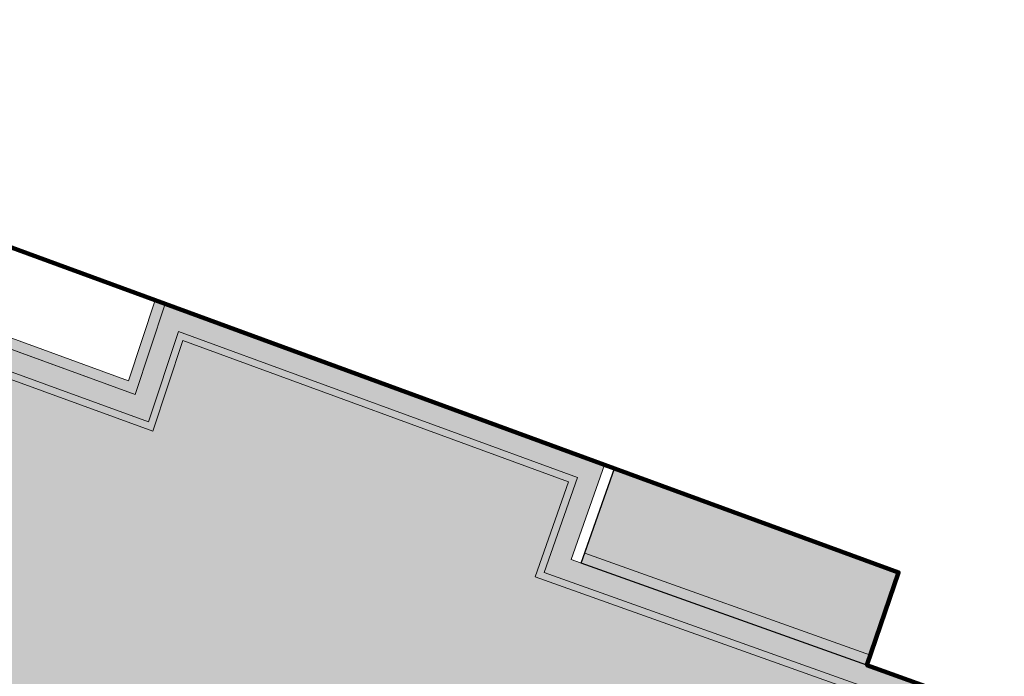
# Model space of a CAD drawing. Header units: metres. Extents: x 154038 to 155227, y 461678 to 462519.
# Tile 233 of 256: x 154720.94 to 154730.18, y 462219.23 to 462225.39. Entities that reach past the tile are written whole.
import ezdxf

# ---------------------------------------------------------------- set-up
doc = ezdxf.new("R2010")
doc.units = ezdxf.units.M
doc.linetypes.add('VH-OPSLUITBAND_100X200', pattern=[16, 8, -2, 4, -2])
for name, color, linetype, lineweight in [('B-WE-OG-BEBOUWING-GV', 2, 'Continuous', 100), ('N-WE-VH-KANTOPSLUITING_OPSLUITBAND_100X200-G', 150, 'VH-OPSLUITBAND_100X200', 0), ('N-WE-VH-KANTVERHARDING_TROTTOIR-ROLLAAG-G', 62, 'Continuous', 18), ('N-WE-VH-KANTVERHARDING_TROTTOIR-STREKLAAG-G', 220, 'Continuous', 18), ('N-WE-VH-VERHARDING_STRAATBAKSTEEN-TROTTOIR-HV_DF-G', 2, 'Continuous', 18)]:
    doc.layers.add(name, color=color, linetype=linetype, lineweight=lineweight)
for name, color, linetype, true_color in [('N-GV-GR-GROENVOORZIENING_BLINDE_GEVEL_Klimplant-G', 7, 'Continuous', 0x00aa13), ('N-GV-GR-GROENVOORZIENING_BLINDE_GEVEL_Klimplant-V', 7, 'Continuous', 0x31b700), ('N-GV-GR-GROENVOORZIENING_PORTAAL_Klimplant-G', 7, 'Continuous', 0x00aa13)]:
    doc.layers.add(name, color=color, linetype=linetype, true_color=true_color)
for name, color, linetype, lineweight, true_color in [('N-WE-VH-KANTOPSLUITING_OPSLUITBAND_100X200-V', 7, 'Continuous', 5, 0xbbbcbc), ('N-WE-VH-VERHARDING_STRAATBAKSTEEN-TROTTOIR-HV_DF-V', 7, 'Continuous', 18, 0xd14124), ('N-WE-VH-VERHARDING_STRAATBAKSTEEN_Rijbaan-KV_DF-V', 7, 'Continuous', 18, 0xb33d26)]:
    doc.layers.add(name, color=color, linetype=linetype, lineweight=lineweight, true_color=true_color)

msp = doc.modelspace()

# ---------------------------------------------------------------- hatches: boundary and pattern name
at = {"layer": 'N-GV-GR-GROENVOORZIENING_BLINDE_GEVEL_Klimplant-V'}
h = msp.add_hatch(color=256, dxfattribs=at)
h.dxf.hatch_style = 1
h.paths.add_polyline_path([(154726.211, 462220.287), (154726.523, 462221.177), (154729.19, 462220.2), (154728.893, 462219.33)])
at = {"layer": 'N-WE-VH-KANTOPSLUITING_OPSLUITBAND_100X200-V'}
h = msp.add_hatch(color=256, dxfattribs=at)
h.dxf.hatch_style = 1
h.paths.add_polyline_path([(154725.60279049, 462238.5730751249), (154722.4680938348, 462239.6970977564), (154716.69, 462223.9199999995), (154721.96, 462222.0000000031), (154722.2119908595, 462222.7560033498), (154722.3059309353, 462222.7215956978), (154722.0223607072, 462221.8708503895), (154716.5616517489, 462223.8603306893), (154722.4083506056, 462239.8247546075), (154725.6365436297, 462238.667206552)])
at = {"layer": 'N-WE-VH-VERHARDING_STRAATBAKSTEEN-TROTTOIR-HV_DF-V'}
h = msp.add_hatch(color=256, dxfattribs=at)
h.dxf.hatch_style = 1
h.paths.add_polyline_path([(154729.9515682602, 462218.9490547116), (154728.893, 462219.33), (154726.1173398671, 462220.3204201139), (154726.4291076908, 462221.2113901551), (154722.3059252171, 462222.7215785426), (154722.0223607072, 462221.8708503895), (154716.5616517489, 462223.8603306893), (154715.0310351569, 462219.6743463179), (154716.4503744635, 462219.1549063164), (154725.6876577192, 462215.7697208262), (154727.8531076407, 462214.9747220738), (154728.8918288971, 462215.834718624)])
at = {"layer": 'N-WE-VH-VERHARDING_STRAATBAKSTEEN_Rijbaan-KV_DF-V'}
h = msp.add_hatch(color=256, dxfattribs=at)
h.dxf.hatch_style = 1
edge = h.paths.add_edge_path()
edge.add_line((154346.3655189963, 462123.4474894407), (154339.6690574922, 462103.1804047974))
edge.add_line((154339.6690574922, 462103.1804047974), (154331.5193567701, 462083.4356807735))
edge.add_line((154331.5193567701, 462083.4356807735), (154321.8864262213, 462064.3270959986))
edge.add_line((154321.8864262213, 462064.3270959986), (154319.064452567, 462059.5558212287))
edge.add_line((154319.064452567, 462059.5558212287), (154316.2103360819, 462061.243890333))
edge.add_arc((154313.6649621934, 462056.9402788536), 4.999999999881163, 59.39777921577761, 149.4251789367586)
edge.add_line((154309.3601339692, 462059.4835943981), (154295.4018813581, 462035.8577883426))
edge.add_arc((154299.7067095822, 462033.3144727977), 4.999999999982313, 149.425178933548, 239.2784399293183)
edge.add_line((154297.1523773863, 462029.0161723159), (154310.3450331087, 462021.1762305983))
edge.add_arc((154317.2452423, 462033.549449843), 14.16719595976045, 240.8527758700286, 248.9522969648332)
edge.add_line((154312.1571632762, 462020.327464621), (154334.4042784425, 462011.1510402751))
edge.add_arc((154336.3108423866, 462015.7732706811), 4.999999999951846, 247.5849764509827, 256.0899883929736)
edge.add_line((154335.1088540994, 462010.9198982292), (154350.5998025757, 462007.0834033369))
edge.add_arc((154349.3978142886, 462002.2300308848), 5.000000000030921, 59.37977109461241, 76.0899883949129, ccw=False)
edge.add_line((154351.944540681, 462006.5328421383), (154352.6260687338, 462006.1294627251))
edge.add_arc((154355.1727951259, 462010.4322739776), 4.999999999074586, 239.3797710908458, 256.0899883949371)
edge.add_line((154353.9708068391, 462005.5789015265), (154356.9781779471, 462004.8340984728))
edge.add_line((154356.9781779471, 462004.8340984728), (154367.5271780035, 462002.1693614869))
edge.add_line((154367.5271780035, 462002.1693614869), (154370.594703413, 462001.3944872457))
edge.add_arc((154371.8192663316, 462006.2422130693), 5.000000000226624, 255.8233322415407, 334.7988763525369)
edge.add_line((154376.3433598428, 462004.1132278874), (154378.3551998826, 462008.3883879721))
edge.add_arc((154373.8311063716, 462010.5173731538), 5.000000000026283, 334.7988763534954, 345.8749618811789)
edge.add_line((154378.6799336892, 462009.2971790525), (154401.6515090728, 462100.5820018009))
edge.add_line((154401.6515090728, 462100.5820018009), (154406.9852191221, 462099.2397882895))
edge.add_line((154406.9852191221, 462099.2397882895), (154397.3315953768, 462060.8780600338))
edge.add_line((154397.3315953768, 462060.8780600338), (154396.6527595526, 462061.0488872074))
edge.add_line((154396.6527595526, 462061.0488872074), (154394.6715745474, 462053.1760217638))
edge.add_line((154394.6715745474, 462053.1760217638), (154395.3511736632, 462053.0050023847))
edge.add_line((154395.3511736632, 462053.0050023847), (154390.2256132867, 462032.6401919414))
edge.add_line((154390.2256132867, 462032.6401919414), (154389.5467596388, 462032.8109482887))
edge.add_line((154389.5467596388, 462032.8109482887), (154388.7372010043, 462029.5939109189))
edge.add_line((154388.7372010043, 462029.5939109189), (154389.4156288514, 462029.4214625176))
edge.add_line((154389.4156288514, 462029.4214625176), (154383.7651946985, 462006.9676746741))
edge.add_line((154383.7651946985, 462006.9676746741), (154376.807218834, 461992.1819759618))
edge.add_arc((154381.331312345, 461990.0529907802), 4.999999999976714, 154.7988763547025, 166.0156035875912)
edge.add_line((154376.4795044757, 461991.2612789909), (154371.1051861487, 461969.68365288))
edge.add_line((154371.1051861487, 461969.68365288), (154363.8723419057, 461953.1420104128))
edge.add_arc((154368.4536651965, 461951.1389210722), 5.000088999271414, 156.3836358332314, 248.3411709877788)
edge.add_line((154366.60823727, 461946.491848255), (154366.6592998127, 461946.4715747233))
edge.add_line((154366.6592998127, 461946.4715747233), (154352.2416857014, 461952.1958481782))
edge.add_arc((154354.0386536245, 461956.8622859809), 5.000473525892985, 248.939130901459, 336.380420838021)
edge.add_line((154358.6202168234, 461954.8587855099), (154365.8806715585, 461971.4635736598))
edge.add_line((154365.8806715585, 461971.4635736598), (154371.1315098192, 461992.5091953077))
edge.add_arc((154366.27970195, 461993.7174835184), 4.999999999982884, 346.0156035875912, 435.8233322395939)
edge.add_line((154367.5042648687, 461998.5652093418), (154356.1296396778, 462001.438503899))
edge.add_line((154356.1296396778, 462001.438503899), (154353.1565705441, 462002.1748154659))
edge.add_arc((154351.9545822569, 461997.321443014), 4.99999999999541, 76.08998839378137, 92.77818827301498)
edge.add_line((154351.7122345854, 462002.315566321), (154350.8803402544, 462002.2858641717))
edge.add_arc((154350.6379925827, 462007.2799874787), 4.999999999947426, 256.0899883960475, 272.778188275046, ccw=False)
edge.add_line((154349.4360042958, 462002.4266150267), (154337.7325265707, 462005.3251033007))
edge.add_arc((154337.2517312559, 462003.38375432), 1.999999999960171, 76.08998839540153, 165.7499673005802)
edge.add_line((154335.3132697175, 462003.8760620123), (154335.1888994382, 462003.3863540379))
edge.add_line((154335.1888994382, 462003.3863540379), (154331.809089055, 462004.2350527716))
edge.add_line((154331.809089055, 462004.2350527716), (154332.0188515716, 462005.1214022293))
edge.add_arc((154330.0726110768, 462005.5819974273), 1.999999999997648, 346.6854067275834, 427.584976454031)
edge.add_line((154330.8352366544, 462007.4308895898), (154310.3759552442, 462015.8698735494))
edge.add_arc((154317.2452423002, 462033.5494498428), 18.96719595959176, 240.6390520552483, 248.76667882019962, ccw=False)
edge.add_line((154307.9454396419, 462017.0186243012), (154294.2962136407, 462025.129890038))
edge.add_arc((154292.7636143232, 462022.5509097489), 2.999999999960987, 59.27843992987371, 165.8531268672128)
edge.add_line((154289.8545971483, 462023.2841348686), (154287.8359008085, 462015.2751044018))
edge.add_line((154287.8359008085, 462015.2751044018), (154283.8632318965, 462016.2799413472))
edge.add_line((154283.8632318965, 462016.2799413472), (154284.9895646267, 462020.85211158))
edge.add_line((154284.9895646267, 462020.85211158), (154281.4008986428, 462022.9723146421))
edge.add_line((154281.4008986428, 462022.9723146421), (154304.5232118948, 462062.1092541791))
edge.add_arc((154313.1334630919, 462057.0210789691), 10.00129754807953, 72.70910643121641, 149.419295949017, ccw=False)
edge.add_arc((154316.7007223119, 462068.4799534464), 2.000000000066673, 252.7032232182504, 333.2466271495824)
edge.add_line((154318.4866272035, 462067.5796514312), (154327.4245828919, 462085.3096333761))
edge.add_line((154327.4245828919, 462085.3096333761), (154335.4473333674, 462104.7467881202))
edge.add_line((154335.4473333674, 462104.7467881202), (154342.0407687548, 462124.7020604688))
edge.add_line((154342.0407687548, 462124.7020604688), (154352.1387758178, 462165.04183881))
edge.add_line((154352.1387758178, 462165.04183881), (154355.7628846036, 462164.1322223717))
edge.add_line((154355.7628846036, 462164.1322223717), (154353.9603339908, 462153.7867322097))
edge.add_line((154353.9603339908, 462153.7867322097), (154346.3655189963, 462123.4474894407))
edge = h.paths.add_edge_path(flags=17)
edge.add_arc((154735.5031688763, 462271.5015979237), 4.999999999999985, 125.9385176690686, 138.150287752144, ccw=False)
edge.add_line((154732.5685849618, 462275.549834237), (154735.8470371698, 462277.9263983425))
edge.add_arc((154736.4339539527, 462277.1167510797), 1.000000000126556, 44.27258667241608, 125.93851766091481, ccw=False)
edge.add_line((154737.1499807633, 462277.8148238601), (154732.334294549, 462282.9696525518))
edge.add_arc((154731.6182677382, 462282.2715797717), 1.000000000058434, -54.06148233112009, 44.272586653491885, ccw=False)
edge.add_line((154732.2051845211, 462281.4619325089), (154729.9240080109, 462279.8082978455))
edge.add_arc((154735.7931758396, 462271.7118252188), 9.999999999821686, 125.9385176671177, 159.8812514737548)
edge.add_line((154726.4033583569, 462275.1514949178), (154712.1371545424, 462236.2067526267))
edge.add_arc((154709.3202092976, 462237.2386535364), 3.000000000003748, 249.8812514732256, 339.8812514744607, ccw=False)
edge.add_line((154708.2883083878, 462234.4217082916), (154663.7725424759, 462250.7286845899))
edge.add_line((154663.7725424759, 462250.7286845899), (154656.1079703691, 462250.0630933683))
edge.add_line((154656.1079703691, 462250.0630933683), (154584.3613417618, 462276.2290524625))
edge.add_arc((154586.0632988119, 462280.9304984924), 5.000025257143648, 159.6304989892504, 250.09938210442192, ccw=False)
edge.add_line((154581.3759381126, 462282.6708726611), (154586.6440892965, 462297.0625800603))
edge.add_line((154586.6440892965, 462297.0625800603), (154545.8382322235, 462312.2135262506))
edge.add_line((154545.8382322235, 462312.2135262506), (154543.9238186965, 462307.0574598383))
edge.add_line((154543.9238186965, 462307.0574598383), (154578.6714521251, 462294.1558922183))
edge.add_arc((154577.6272265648, 462291.3434923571), 3.000000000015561, -20.21334639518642, 69.63036995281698, ccw=False)
edge.add_line((154580.442464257, 462290.3069419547), (154576.1003610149, 462278.5139286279))
edge.add_arc((154571.4082981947, 462280.2415126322), 5.000000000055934, 301.49318088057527, 339.7866536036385, ccw=False)
edge.add_arc((154579.2442544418, 462267.4509774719), 9.999999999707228, 121.4931808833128, 159.6303699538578)
edge.add_line((154569.869588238, 462270.9317293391), (154560.0751634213, 462244.5540653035))
edge.add_arc((154557.2717091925, 462245.6220748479), 2.999999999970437, 249.9106884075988, 339.14506041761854, ccw=False)
edge.add_line((154556.2412556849, 462242.8045998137), (154537.0470548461, 462249.8246199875))
edge.add_arc((154536.360085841, 462247.9463032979), 2.000000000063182, 69.9106884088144, 159.7067651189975)
edge.add_line((154534.484226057, 462248.6399531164), (154518.7866293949, 462206.1884314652))
edge.add_line((154518.7866293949, 462206.1884314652), (154517.1266457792, 462201.6684760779))
edge.add_line((154517.1266457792, 462201.6684760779), (154504.0308506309, 462166.2479160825))
edge.add_line((154504.0308506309, 462166.2479160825), (154508.5329932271, 462164.5833704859))
edge.add_line((154508.5329932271, 462164.5833704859), (154521.6305956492, 462200.0088186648))
edge.add_line((154521.6305956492, 462200.0088186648), (154523.2905399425, 462204.5286669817))
edge.add_line((154523.2905399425, 462204.5286669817), (154536.2906664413, 462239.6853322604))
edge.add_arc((154540.9803159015, 462237.9512077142), 5.000000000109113, 69.91068840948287, 159.706765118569, ccw=False)
edge.add_line((154542.6977384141, 462242.6469994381), (154554.4056087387, 462238.3650037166))
edge.add_arc((154557.1538001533, 462245.8775869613), 7.999466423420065, 249.90688527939, 339.6332798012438)
edge.add_line((154564.6531743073, 462243.093552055), (154574.4386699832, 462269.447448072))
edge.add_arc((154579.1259759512, 462267.7069990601), 5.000000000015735, 69.96311292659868, 159.6294766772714, ccw=False)
edge.add_line((154580.8391011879, 462272.4043602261), (154655.4630948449, 462245.1890275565))
edge.add_line((154655.4630948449, 462245.1890275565), (154663.1240823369, 462245.8543074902))
edge.add_line((154663.1240823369, 462245.8543074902), (154713.9613245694, 462227.2316535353))
edge.add_line((154713.9613245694, 462227.2316535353), (154727.5885351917, 462264.4320337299))
edge.add_arc((154730.4054804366, 462263.4001328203), 2.999999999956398, 69.882642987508, 159.8812514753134, ccw=False)
edge.add_line((154731.4373129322, 462266.2171031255), (154749.540967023, 462259.5858871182))
edge.add_line((154749.540967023, 462259.5858871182), (154751.0397480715, 462263.6249638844))
edge.add_line((154751.0397480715, 462263.6249638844), (154734.4045412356, 462269.7183000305))
edge.add_arc((154736.1283149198, 462274.4117704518), 5.000006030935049, 197.6182283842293, 249.83320066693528, ccw=False)
edge.add_arc((154733.2690260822, 462273.5037486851), 2.000000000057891, 138.1345799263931, 197.6182116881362, ccw=False)
edge.add_line((154731.7795971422, 462274.8385151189), (154731.7786818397, 462274.8374930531))
edge = h.paths.add_edge_path(flags=0)
edge.add_arc((154536.360085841, 462247.9463032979), 2.000000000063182, 69.9106884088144, 159.7067651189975, ccw=False)
edge.add_arc((154536.360085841, 462247.9463032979), 2.000000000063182, 69.9106884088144, 159.7067651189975)
edge = h.paths.add_edge_path(flags=0)
edge.add_arc((154735.7931758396, 462271.7118252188), 9.999999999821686, 125.93851766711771, 159.8812514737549, ccw=False)
edge.add_arc((154735.7931758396, 462271.7118252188), 9.999999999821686, 125.9385176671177, 159.8812514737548)
edge = h.paths.add_edge_path(flags=17)
edge.add_arc((154735.5031688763, 462271.5015979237), 4.999999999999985, 125.9385176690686, 138.150287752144)
edge.add_line((154731.7795971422, 462274.8385151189), (154731.7786818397, 462274.8374930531))
edge.add_arc((154733.2690260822, 462273.5037486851), 2.000000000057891, 138.134579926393, 197.6182116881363)
edge.add_arc((154736.1283149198, 462274.4117704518), 5.000006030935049, 197.6182283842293, 249.8332006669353)
edge.add_line((154751.0397480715, 462263.6249638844), (154734.4045412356, 462269.7183000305))
edge.add_line((154749.540967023, 462259.5858871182), (154751.0397480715, 462263.6249638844))
edge.add_line((154731.4373129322, 462266.2171031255), (154749.540967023, 462259.5858871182))
edge.add_arc((154730.4054804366, 462263.4001328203), 2.999999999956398, 69.88264298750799, 159.8812514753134)
edge.add_line((154713.9613245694, 462227.2316535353), (154727.5885351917, 462264.4320337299))
edge.add_line((154663.1240823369, 462245.8543074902), (154713.9613245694, 462227.2316535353))
edge.add_line((154655.4630948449, 462245.1890275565), (154663.1240823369, 462245.8543074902))
edge.add_line((154580.8391011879, 462272.4043602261), (154655.4630948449, 462245.1890275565))
edge.add_arc((154579.1259759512, 462267.7069990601), 5.000000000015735, 69.96311292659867, 159.6294766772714)
edge.add_line((154564.6531743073, 462243.093552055), (154574.4386699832, 462269.447448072))
edge.add_arc((154557.1538001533, 462245.8775869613), 7.999466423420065, 249.90688527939, 339.6332798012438)
edge.add_line((154542.6977384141, 462242.6469994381), (154554.4056087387, 462238.3650037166))
edge.add_arc((154540.9803159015, 462237.9512077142), 5.000000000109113, 69.9106884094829, 159.706765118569)
edge.add_line((154523.2905399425, 462204.5286669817), (154536.2906664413, 462239.6853322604))
edge.add_line((154521.6305956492, 462200.0088186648), (154523.2905399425, 462204.5286669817))
edge.add_line((154508.5329932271, 462164.5833704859), (154521.6305956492, 462200.0088186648))
edge.add_line((154504.0308506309, 462166.2479160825), (154508.5329932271, 462164.5833704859))
edge.add_line((154517.1266457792, 462201.6684760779), (154504.0308506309, 462166.2479160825))
edge.add_line((154518.7866293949, 462206.1884314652), (154517.1266457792, 462201.6684760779))
edge.add_line((154534.484226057, 462248.6399531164), (154518.7866293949, 462206.1884314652))
edge.add_arc((154536.360085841, 462247.9463032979), 2.000000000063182, 69.9106884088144, 159.7067651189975)
edge.add_line((154556.2412556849, 462242.8045998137), (154537.0470548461, 462249.8246199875))
edge.add_arc((154557.2717091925, 462245.6220748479), 2.999999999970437, 249.9106884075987, 339.1450604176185)
edge.add_line((154569.869588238, 462270.9317293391), (154560.0751634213, 462244.5540653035))
edge.add_arc((154579.2442544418, 462267.4509774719), 9.999999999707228, 121.4931808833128, 159.6303699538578)
edge.add_arc((154571.4082981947, 462280.2415126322), 5.000000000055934, 301.4931808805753, 339.7866536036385)
edge.add_line((154580.442464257, 462290.3069419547), (154576.1003610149, 462278.5139286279))
edge.add_arc((154577.6272265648, 462291.3434923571), 3.000000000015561, 339.7866536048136, 429.6303699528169)
edge.add_line((154543.9238186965, 462307.0574598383), (154578.6714521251, 462294.1558922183))
edge.add_line((154545.8382322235, 462312.2135262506), (154543.9238186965, 462307.0574598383))
edge.add_line((154586.6440892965, 462297.0625800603), (154545.8382322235, 462312.2135262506))
edge.add_line((154581.3759381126, 462282.6708726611), (154586.6440892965, 462297.0625800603))
edge.add_arc((154586.0632988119, 462280.9304984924), 5.000025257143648, 159.6304989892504, 250.0993821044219)
edge.add_line((154656.1079703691, 462250.0630933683), (154584.3613417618, 462276.2290524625))
edge.add_line((154663.7725424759, 462250.7286845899), (154656.1079703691, 462250.0630933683))
edge.add_line((154708.2883083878, 462234.4217082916), (154663.7725424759, 462250.7286845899))
edge.add_arc((154709.3202092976, 462237.2386535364), 3.000000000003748, 249.8812514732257, 339.8812514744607)
edge.add_line((154726.4033583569, 462275.1514949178), (154712.1371545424, 462236.2067526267))
edge.add_arc((154735.7931758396, 462271.7118252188), 9.999999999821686, 125.9385176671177, 159.8812514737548)
edge.add_line((154732.2051845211, 462281.4619325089), (154729.9240080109, 462279.8082978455))
edge.add_arc((154731.6182677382, 462282.2715797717), 1.000000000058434, 305.9385176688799, 404.2725866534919)
edge.add_line((154732.334294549, 462282.9696525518), (154737.1499807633, 462277.8148238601))
edge.add_arc((154736.4339539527, 462277.1167510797), 1.000000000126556, 44.27258667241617, 125.9385176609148)
edge.add_line((154735.8470371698, 462277.9263983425), (154732.5685849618, 462275.549834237))
edge = h.paths.add_edge_path(flags=0)
edge.add_arc((154736.1283149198, 462274.4117704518), 5.000006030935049, 197.6182283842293, 249.8332006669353)
edge.add_arc((154736.1283149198, 462274.4117704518), 5.000006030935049, 197.6182283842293, 249.8332006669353)
edge = h.paths.add_edge_path(flags=0)
edge.add_arc((154733.2690260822, 462273.5037486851), 2.000000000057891, 138.134579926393, 197.6182116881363)
edge.add_arc((154733.2690260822, 462273.5037486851), 2.000000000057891, 138.134579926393, 197.6182116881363)
edge = h.paths.add_edge_path(flags=0)
edge.add_line((154731.7795971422, 462274.8385151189), (154731.7786818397, 462274.8374930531))
edge.add_line((154731.7795971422, 462274.8385151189), (154731.7786818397, 462274.8374930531))
edge = h.paths.add_edge_path(flags=0)
edge.add_arc((154735.5031688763, 462271.5015979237), 4.999999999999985, 125.9385176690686, 138.150287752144)
edge.add_arc((154735.5031688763, 462271.5015979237), 4.999999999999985, 125.9385176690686, 138.150287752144)
edge = h.paths.add_edge_path(flags=0)
edge.add_line((154732.2051845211, 462281.4619325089), (154729.9240080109, 462279.8082978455))
edge.add_line((154732.2051845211, 462281.4619325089), (154729.9240080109, 462279.8082978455))
edge = h.paths.add_edge_path(flags=0)
edge.add_arc((154731.6182677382, 462282.2715797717), 1.000000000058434, 305.9385176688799, 404.2725866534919)
edge.add_arc((154731.6182677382, 462282.2715797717), 1.000000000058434, 305.9385176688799, 404.2725866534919)
edge = h.paths.add_edge_path(flags=0)
edge.add_line((154737.1499807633, 462277.8148238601), (154732.334294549, 462282.9696525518))
edge.add_line((154737.1499807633, 462277.8148238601), (154732.334294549, 462282.9696525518))
edge = h.paths.add_edge_path(flags=0)
edge.add_arc((154736.4339539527, 462277.1167510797), 1.000000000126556, 44.27258667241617, 125.9385176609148)
edge.add_arc((154736.4339539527, 462277.1167510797), 1.000000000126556, 44.27258667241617, 125.9385176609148)
edge = h.paths.add_edge_path(flags=0)
edge.add_line((154732.5685849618, 462275.549834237), (154735.8470371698, 462277.9263983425))
edge.add_line((154732.5685849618, 462275.549834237), (154735.8470371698, 462277.9263983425))
edge = h.paths.add_edge_path(flags=0)
edge.add_line((154556.2412556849, 462242.8045998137), (154537.0470548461, 462249.8246199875))
edge.add_line((154556.2412556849, 462242.8045998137), (154537.0470548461, 462249.8246199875))
edge = h.paths.add_edge_path(flags=0)
edge.add_arc((154557.2717091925, 462245.6220748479), 2.999999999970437, 249.9106884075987, 339.1450604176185)
edge.add_arc((154557.2717091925, 462245.6220748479), 2.999999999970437, 249.9106884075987, 339.1450604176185)
edge = h.paths.add_edge_path(flags=0)
edge.add_line((154569.869588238, 462270.9317293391), (154560.0751634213, 462244.5540653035))
edge.add_line((154569.869588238, 462270.9317293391), (154560.0751634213, 462244.5540653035))
edge = h.paths.add_edge_path(flags=0)
edge.add_arc((154579.2442544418, 462267.4509774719), 9.999999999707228, 121.4931808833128, 159.6303699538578)
edge.add_arc((154579.2442544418, 462267.4509774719), 9.999999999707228, 121.4931808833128, 159.6303699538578)
edge = h.paths.add_edge_path(flags=0)
edge.add_arc((154571.4082981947, 462280.2415126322), 5.000000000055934, 301.4931808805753, 339.7866536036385)
edge.add_arc((154571.4082981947, 462280.2415126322), 5.000000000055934, 301.4931808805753, 339.7866536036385)
edge = h.paths.add_edge_path(flags=0)
edge.add_line((154580.442464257, 462290.3069419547), (154576.1003610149, 462278.5139286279))
edge.add_line((154580.442464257, 462290.3069419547), (154576.1003610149, 462278.5139286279))
edge = h.paths.add_edge_path(flags=0)
edge.add_arc((154577.6272265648, 462291.3434923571), 3.000000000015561, 339.7866536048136, 429.6303699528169)
edge.add_arc((154577.6272265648, 462291.3434923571), 3.000000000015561, 339.7866536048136, 429.6303699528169)
edge = h.paths.add_edge_path(flags=0)
edge.add_line((154543.9238186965, 462307.0574598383), (154578.6714521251, 462294.1558922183))
edge.add_line((154543.9238186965, 462307.0574598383), (154578.6714521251, 462294.1558922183))
edge = h.paths.add_edge_path(flags=0)
edge.add_line((154545.8382322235, 462312.2135262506), (154543.9238186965, 462307.0574598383))
edge.add_line((154545.8382322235, 462312.2135262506), (154543.9238186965, 462307.0574598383))
edge = h.paths.add_edge_path(flags=0)
edge.add_line((154586.6440892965, 462297.0625800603), (154545.8382322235, 462312.2135262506))
edge.add_line((154586.6440892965, 462297.0625800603), (154545.8382322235, 462312.2135262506))
edge = h.paths.add_edge_path(flags=0)
edge.add_line((154581.3759381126, 462282.6708726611), (154586.6440892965, 462297.0625800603))
edge.add_line((154581.3759381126, 462282.6708726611), (154586.6440892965, 462297.0625800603))
edge = h.paths.add_edge_path(flags=0)
edge.add_arc((154586.0632988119, 462280.9304984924), 5.000025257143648, 159.6304989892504, 250.0993821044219)
edge.add_arc((154586.0632988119, 462280.9304984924), 5.000025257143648, 159.6304989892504, 250.0993821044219)
edge = h.paths.add_edge_path(flags=0)
edge.add_line((154656.1079703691, 462250.0630933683), (154584.3613417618, 462276.2290524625))
edge.add_line((154656.1079703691, 462250.0630933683), (154584.3613417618, 462276.2290524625))
edge = h.paths.add_edge_path(flags=0)
edge.add_line((154663.7725424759, 462250.7286845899), (154656.1079703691, 462250.0630933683))
edge.add_line((154663.7725424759, 462250.7286845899), (154656.1079703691, 462250.0630933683))
edge = h.paths.add_edge_path(flags=0)
edge.add_line((154708.2883083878, 462234.4217082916), (154663.7725424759, 462250.7286845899))
edge.add_line((154708.2883083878, 462234.4217082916), (154663.7725424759, 462250.7286845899))
edge = h.paths.add_edge_path(flags=0)
edge.add_arc((154709.3202092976, 462237.2386535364), 3.000000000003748, 249.8812514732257, 339.8812514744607)
edge.add_arc((154709.3202092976, 462237.2386535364), 3.000000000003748, 249.8812514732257, 339.8812514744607)
edge = h.paths.add_edge_path(flags=0)
edge.add_line((154726.4033583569, 462275.1514949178), (154712.1371545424, 462236.2067526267))
edge.add_line((154726.4033583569, 462275.1514949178), (154712.1371545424, 462236.2067526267))
edge = h.paths.add_edge_path(flags=0)
edge.add_line((154751.0397480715, 462263.6249638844), (154734.4045412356, 462269.7183000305))
edge.add_line((154751.0397480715, 462263.6249638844), (154734.4045412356, 462269.7183000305))
edge = h.paths.add_edge_path(flags=0)
edge.add_line((154749.540967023, 462259.5858871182), (154751.0397480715, 462263.6249638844))
edge.add_line((154749.540967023, 462259.5858871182), (154751.0397480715, 462263.6249638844))
edge = h.paths.add_edge_path(flags=0)
edge.add_line((154731.4373129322, 462266.2171031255), (154749.540967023, 462259.5858871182))
edge.add_line((154731.4373129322, 462266.2171031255), (154749.540967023, 462259.5858871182))
edge = h.paths.add_edge_path(flags=0)
edge.add_arc((154730.4054804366, 462263.4001328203), 2.999999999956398, 69.88264298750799, 159.8812514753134)
edge.add_arc((154730.4054804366, 462263.4001328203), 2.999999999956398, 69.88264298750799, 159.8812514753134)
edge = h.paths.add_edge_path(flags=0)
edge.add_line((154713.9613245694, 462227.2316535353), (154727.5885351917, 462264.4320337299))
edge.add_line((154713.9613245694, 462227.2316535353), (154727.5885351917, 462264.4320337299))
edge = h.paths.add_edge_path(flags=0)
edge.add_line((154663.1240823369, 462245.8543074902), (154713.9613245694, 462227.2316535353))
edge.add_line((154663.1240823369, 462245.8543074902), (154713.9613245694, 462227.2316535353))
edge = h.paths.add_edge_path(flags=0)
edge.add_line((154655.4630948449, 462245.1890275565), (154663.1240823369, 462245.8543074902))
edge.add_line((154655.4630948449, 462245.1890275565), (154663.1240823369, 462245.8543074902))
edge = h.paths.add_edge_path(flags=0)
edge.add_line((154580.8391011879, 462272.4043602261), (154655.4630948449, 462245.1890275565))
edge.add_line((154580.8391011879, 462272.4043602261), (154655.4630948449, 462245.1890275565))
edge = h.paths.add_edge_path(flags=0)
edge.add_arc((154579.1259759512, 462267.7069990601), 5.000000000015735, 69.96311292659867, 159.6294766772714)
edge.add_arc((154579.1259759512, 462267.7069990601), 5.000000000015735, 69.96311292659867, 159.6294766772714)
edge = h.paths.add_edge_path(flags=0)
edge.add_line((154564.6531743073, 462243.093552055), (154574.4386699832, 462269.447448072))
edge.add_line((154564.6531743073, 462243.093552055), (154574.4386699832, 462269.447448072))
edge = h.paths.add_edge_path(flags=0)
edge.add_arc((154557.1538001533, 462245.8775869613), 7.999466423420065, 249.90688527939, 339.6332798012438)
edge.add_arc((154557.1538001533, 462245.8775869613), 7.999466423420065, 249.90688527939, 339.6332798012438)
edge = h.paths.add_edge_path(flags=0)
edge.add_line((154542.6977384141, 462242.6469994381), (154554.4056087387, 462238.3650037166))
edge.add_line((154542.6977384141, 462242.6469994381), (154554.4056087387, 462238.3650037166))
edge = h.paths.add_edge_path(flags=0)
edge.add_arc((154540.9803159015, 462237.9512077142), 5.000000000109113, 69.9106884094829, 159.706765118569)
edge.add_arc((154540.9803159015, 462237.9512077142), 5.000000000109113, 69.9106884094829, 159.706765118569)
edge = h.paths.add_edge_path(flags=0)
edge.add_line((154523.2905399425, 462204.5286669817), (154536.2906664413, 462239.6853322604))
edge.add_line((154523.2905399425, 462204.5286669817), (154536.2906664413, 462239.6853322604))
edge = h.paths.add_edge_path(flags=0)
edge.add_line((154521.6305956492, 462200.0088186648), (154523.2905399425, 462204.5286669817))
edge.add_line((154521.6305956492, 462200.0088186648), (154523.2905399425, 462204.5286669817))
edge = h.paths.add_edge_path(flags=0)
edge.add_line((154508.5329932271, 462164.5833704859), (154521.6305956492, 462200.0088186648))
edge.add_line((154508.5329932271, 462164.5833704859), (154521.6305956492, 462200.0088186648))
edge = h.paths.add_edge_path(flags=0)
edge.add_line((154504.0308506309, 462166.2479160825), (154508.5329932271, 462164.5833704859))
edge.add_line((154504.0308506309, 462166.2479160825), (154508.5329932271, 462164.5833704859))
edge = h.paths.add_edge_path(flags=0)
edge.add_line((154517.1266457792, 462201.6684760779), (154504.0308506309, 462166.2479160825))
edge.add_line((154517.1266457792, 462201.6684760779), (154504.0308506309, 462166.2479160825))
edge = h.paths.add_edge_path(flags=0)
edge.add_line((154518.7866293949, 462206.1884314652), (154517.1266457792, 462201.6684760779))
edge.add_line((154518.7866293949, 462206.1884314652), (154517.1266457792, 462201.6684760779))
edge = h.paths.add_edge_path(flags=0)
edge.add_line((154534.484226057, 462248.6399531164), (154518.7866293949, 462206.1884314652))
edge.add_line((154534.484226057, 462248.6399531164), (154518.7866293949, 462206.1884314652))
edge = h.paths.add_edge_path(flags=17)
edge.add_line((154302.5191957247, 462047.9045891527), (154309.3601339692, 462059.4835943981))
edge.add_arc((154313.6649621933, 462056.9402788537), 4.999999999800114, 59.39777921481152, 149.4251789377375, ccw=False)
edge.add_line((154316.2103360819, 462061.243890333), (154319.064452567, 462059.5558212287))

# ---------------------------------------------------------------- linework, layer by layer
at = {"layer": 'B-WE-OG-BEBOUWING-GV'}
for points in [[(154737.6, 462236.041), (154740.221, 462235.12), (154740.771, 462233.938), (154740.289, 462232.631), (154739.1, 462232.07), (154736.5, 462233.03), (154735.723, 462233.318), (154734.364, 462229.599), (154733.563, 462227.406), (154733.104, 462226.152), (154731.89, 462222.827), (154730.413, 462218.783), (154728.893, 462219.33), (154729.19, 462220.2), (154726.523, 462221.177), (154722.212, 462222.756), (154720.1, 462223.53), (154722.938, 462231.287), (154725.406, 462238.035)], [(154737.6, 462236.041), (154740.221, 462235.12), (154740.771, 462233.938), (154740.289, 462232.631), (154739.1, 462232.07), (154736.5, 462233.03), (154735.723, 462233.318), (154734.364, 462229.599), (154733.563, 462227.406), (154733.104, 462226.152), (154731.89, 462222.827), (154730.413, 462218.783), (154728.893, 462219.33), (154729.19, 462220.2), (154726.4291076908, 462221.2113901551), (154722.212, 462222.756), (154720.1, 462223.53), (154722.938, 462231.287), (154725.406, 462238.035)]]:
    msp.add_lwpolyline(points, dxfattribs=at)
at = {"layer": 'N-GV-GR-GROENVOORZIENING_BLINDE_GEVEL_Klimplant-G'}
msp.add_lwpolyline([(154726.211, 462220.287), (154726.523, 462221.177), (154729.19, 462220.2), (154728.893, 462219.33)], close=True, dxfattribs=at)
at = {"layer": 'N-GV-GR-GROENVOORZIENING_PORTAAL_Klimplant-G'}
msp.add_lwpolyline([(154726.211, 462220.287), (154726.523, 462221.177), (154729.19, 462220.2), (154728.893, 462219.33)], close=True, dxfattribs=at)
at = {"layer": 'N-WE-VH-KANTOPSLUITING_OPSLUITBAND_100X200-G'}
for points in [[(154725.60279049, 462238.5730751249), (154722.4680938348, 462239.6970977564), (154716.69, 462223.9199999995), (154721.96, 462222.0000000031), (154722.2119908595, 462222.7560033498), (154722.3059309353, 462222.7215956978), (154722.0223607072, 462221.8708503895), (154716.5616517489, 462223.8603306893), (154722.4083506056, 462239.8247546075), (154725.6365436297, 462238.667206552)], [(154728.8930001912, 462219.3299999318), (154726.1173398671, 462220.3204201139), (154726.4291076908, 462221.2113901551), (154726.5229916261, 462221.1770030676), (154726.2446069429, 462220.3811837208), (154728.9266071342, 462219.4241836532)]]:
    msp.add_lwpolyline(points, close=True, dxfattribs=at)
at = {"layer": 'N-WE-VH-KANTVERHARDING_TROTTOIR-ROLLAAG-G'}
msp.add_lwpolyline([(154737.639800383, 462236.2388936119), (154740.366786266, 462235.2807634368), (154740.9874495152, 462233.9469016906), (154740.4483372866, 462232.4850351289), (154739.1094277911, 462231.8533040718), (154736.4049121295, 462232.8578886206), (154731.0964920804, 462218.3244764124), (154728.8255319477, 462219.1417232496), (154725.8629110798, 462220.1988553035), (154726.175225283, 462221.0913867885), (154722.4305405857, 462222.4629611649), (154722.1470821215, 462221.6125511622), (154716.3049552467, 462223.740992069), (154722.2888641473, 462240.0800683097)], dxfattribs=at)
at = {"layer": 'N-WE-VH-KANTVERHARDING_TROTTOIR-STREKLAAG-G'}
msp.add_lwpolyline([(154737.7256179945, 462236.2794386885), (154740.4154059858, 462235.334378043), (154741.0596354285, 462233.9498704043), (154740.5014762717, 462232.4363558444), (154739.1125719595, 462231.7810359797), (154736.4445951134, 462232.7721212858), (154731.1363684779, 462218.2392386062), (154728.8030313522, 462219.0789329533), (154725.7780590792, 462220.1583134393), (154726.0905555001, 462221.0513656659), (154722.4720979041, 462222.3767065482), (154722.1886767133, 462221.5264083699), (154716.2193469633, 462223.701192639), (154722.2490154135, 462240.1652154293)], dxfattribs=at)
at = {"layer": 'N-WE-VH-VERHARDING_STRAATBAKSTEEN-TROTTOIR-HV_DF-G'}
msp.add_lwpolyline([(154729.9515682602, 462218.9490547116), (154728.893, 462219.33), (154726.1173398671, 462220.3204201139), (154726.4291076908, 462221.2113901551), (154722.3059252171, 462222.7215785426), (154722.0223607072, 462221.8708503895), (154716.5616517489, 462223.8603306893), (154715.0310351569, 462219.6743463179), (154716.4503744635, 462219.1549063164), (154725.6876577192, 462215.7697208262), (154727.8531076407, 462214.9747220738), (154728.8918288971, 462215.834718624)], close=True, dxfattribs=at)

doc.saveas('drawing.dxf')
